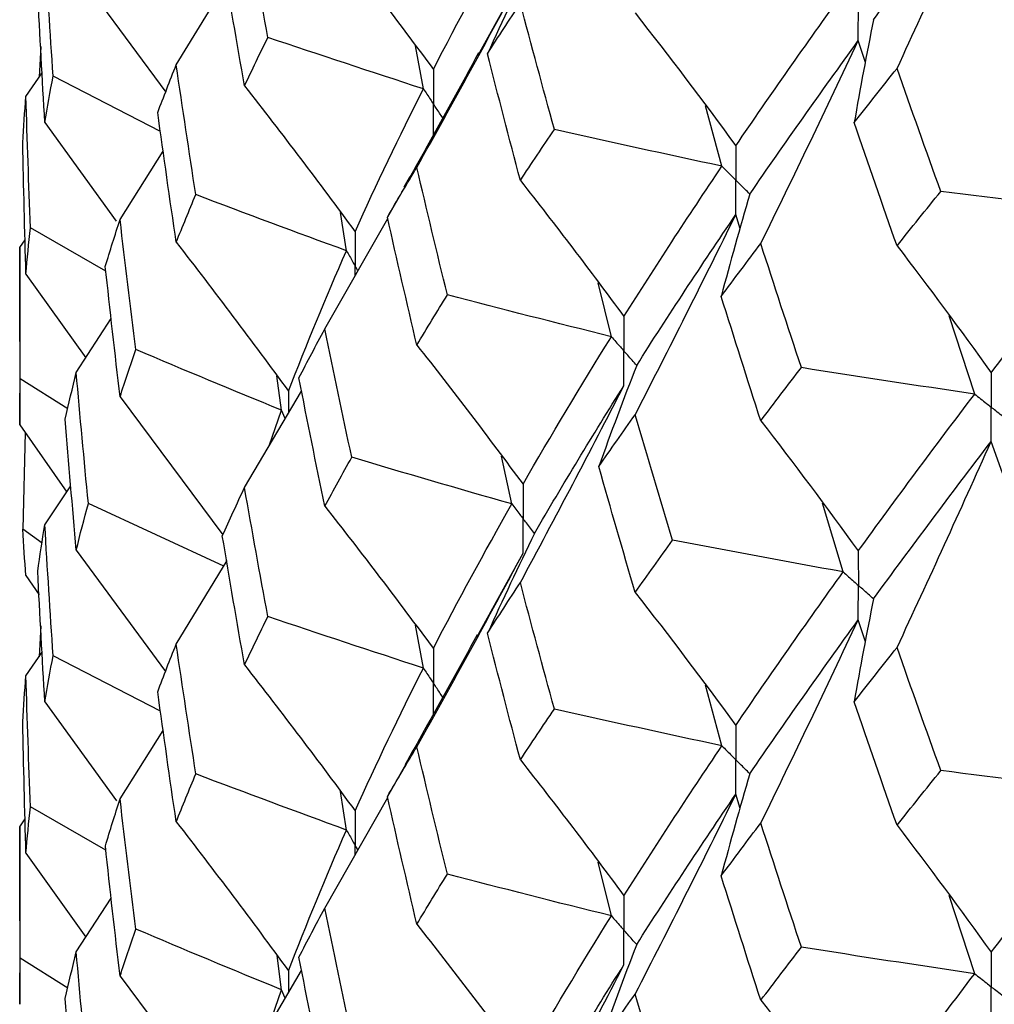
# Paper-space layout '_Isometric' of a CAD drawing. Header units: millimetres. Extents: x -25 to 231, y -14 to 362.
# Tile 14 of 58: x -19.75 to -15.56, y 16.11 to 20.34. Entities that reach past the tile are written whole.
import ezdxf

# ---------------------------------------------------------------- set-up
doc = ezdxf.new("R2010")
doc.units = ezdxf.units.MM

psp = doc.layouts.new('_Isometric')

# ---------------------------------------------------------------- linework, layer by layer
at = {"color": 7, "linetype": 'Continuous', "lineweight": 25}
for p, q in [((-19.5068, 20.5555), (-19.1224, 20.0335)), ((-17.7783, 20.1922), (-17.5859, 20.5432)), ((-19.077, 20.1502), (-18.8574, 20.51)), ((-16.1136, 20.1607), (-16.1446, 20.2547)), ((-19.6596, 20.2298), (-19.6668, 20.0971)), ((-18.0142, 20.0476), (-18.0485, 20.2321)), ((-19.7229, 20.0148), (-19.6534, 20.1166)), ((-19.1449, 19.8641), (-19.6062, 20.1022)), ((-16.7308, 19.7149), (-16.8016, 19.9749)), ((-19.6418, 19.9023), (-19.3346, 19.4783)), ((-19.3184, 19.486), (-19.1329, 19.7801)), ((-18.0963, 19.6236), (-18.1691, 19.4958)), ((-18.3447, 19.3515), (-18.3705, 19.5161)), ((-18.4382, 19.0152), (-18.1678, 19.4902)), ((-16.6528, 19.4456), (-16.6711, 19.5068)), ((-19.3795, 19.2645), (-19.7038, 19.4504)), ((-19.75, 19.3653), (-19.7266, 19.3988)), ((-19.75, 19.3653), (-19.75, 18.6037)), ((-19.7229, 19.2512), (-19.4661, 18.8907)), ((-17.2061, 18.9821), (-17.2624, 19.2136)), ((-19.5068, 18.828), (-19.3564, 19.0599)), ((-15.6439, 18.7354), (-15.7546, 19.0714)), ((-19.5435, 18.6715), (-19.7475, 18.8015)), ((-18.6249, 18.6663), (-18.6438, 18.8132)), ((-19.3184, 18.7236), (-18.8769, 18.1309)), ((-18.7834, 18.3332), (-18.5379, 18.7485)), ((-18.6775, 18.5123), (-18.6249, 18.6663)), ((-19.75, 18.6037), (-19.548, 18.3144)), ((-19.7266, 18.5702), (-19.737, 18.154)), ((-15.525, 18.395), (-15.5737, 18.5312)), ((-17.6343, 18.2629), (-17.6786, 18.4692)), ((-19.6418, 18.1735), (-19.53, 18.3414)), ((-18.8726, 17.9954), (-19.4548, 18.2656)), ((-16.2095, 17.9711), (-16.2982, 18.266)), ((-19.6538, 18.0951), (-19.737, 18.154)), ((-19.5068, 18.0643), (-19.1229, 17.5427)), ((-17.7842, 17.6908), (-17.5859, 18.0516)), ((-19.077, 17.6606), (-18.8574, 18.0204)), ((-19.7229, 17.955), (-19.6669, 17.8728)), ((-19.6596, 17.7394), (-19.6668, 17.6064)), ((-18.0142, 17.5578), (-18.0485, 17.742)), ((-16.1137, 17.6709), (-16.1446, 17.7648)), ((-19.7229, 17.5243), (-19.6534, 17.626)), ((-19.1447, 17.3725), (-19.6062, 17.6109)), ((-16.7308, 17.2233), (-16.8015, 17.4835)), ((-19.6418, 17.4119), (-19.334, 16.9875)), ((-19.3184, 16.9948), (-19.1329, 17.2893)), ((-18.0916, 17.1418), (-18.169, 17.0058)), ((-18.3447, 16.8614), (-18.3706, 17.0263)), ((-18.4382, 16.5256), (-18.1678, 17.0005)), ((-16.6527, 16.954), (-16.6711, 17.0152)), ((-19.3797, 16.7749), (-19.7038, 16.9607)), ((-19.75, 16.8757), (-19.7266, 16.9092)), ((-19.75, 16.8757), (-19.75, 16.1122)), ((-19.7229, 16.7615), (-19.4659, 16.4005)), ((-17.2061, 16.4923), (-17.2624, 16.7234)), ((-19.5068, 16.3375), (-19.3564, 16.5691)), ((-15.6439, 16.2438), (-15.7546, 16.5801)), ((-19.5436, 16.1811), (-19.7475, 16.3109)), ((-18.6249, 16.1748), (-18.6437, 16.3216)), ((-18.7834, 15.8421), (-18.5379, 16.2579)), ((-19.3184, 16.2332), (-18.8763, 15.6404)), ((-18.6774, 16.0216), (-18.6249, 16.1748))]:
    psp.add_line(p, q, dxfattribs=at)
at = {"color": 8, "linetype": 'Continuous', "lineweight": 25}
for p, q in [((-18.5942, 18.7475), (-18.5941, 18.6534)), ((-18.6081, 18.6298), (-18.6249, 18.6663)), ((-18.5942, 16.2559), (-18.5941, 16.1627)), ((-18.6083, 16.1387), (-18.6249, 16.1748))]:
    psp.add_line(p, q, dxfattribs=at)
at = {"color": 7, "linetype": 'Continuous', "lineweight": 25}
for points in [[(-16.079, 20.3449), (-15.9162, 20.5678), (-15.7477, 20.7933), (-15.5737, 21.0211)], [(-15.9781, 20.1353), (-15.8406, 20.4302), (-15.7059, 20.7254), (-15.5737, 21.0211)], [(-18.683, 20.2687), (-18.7173, 20.4537), (-18.7507, 20.6388), (-18.7834, 20.8241)], [(-18.4382, 20.744), (-18.2796, 20.5419), (-18.1241, 20.3376), (-17.9716, 20.1312)], [(-17.9716, 20.1312), (-17.8655, 20.3377), (-17.753, 20.5456), (-17.6343, 20.7546)], [(-19.6062, 20.1022), (-19.6189, 20.2897), (-19.6308, 20.4772), (-19.6418, 20.6647)], [(-18.7834, 20.0604), (-18.816, 20.2456), (-18.8478, 20.4311), (-18.8789, 20.6167)], [(-17.5368, 20.6281), (-17.6063, 20.4853), (-17.6736, 20.3421), (-17.7388, 20.1986)], [(-18.0425, 19.7099), (-17.8874, 19.987), (-17.7352, 20.2647), (-17.5859, 20.5432)], [(-19.6418, 19.9023), (-19.6528, 20.0901), (-19.663, 20.2779), (-19.6724, 20.4658)], [(-16.6711, 19.8029), (-16.5231, 20.0204), (-16.3693, 20.2391), (-16.2095, 20.4609)], [(-17.7388, 20.1986), (-17.6924, 20.2708), (-17.6453, 20.3431), (-17.5974, 20.4157)], [(-17.4514, 19.8729), (-17.5008, 20.0537), (-17.5495, 20.2345), (-17.5974, 20.4157)], [(-17.104, 20.3738), (-16.9569, 20.186), (-16.8125, 19.9957), (-16.6711, 19.8029)], [(-16.079, 20.3449), (-16.1089, 20.1975), (-16.1366, 20.0501), (-16.1621, 19.9025)], [(-18.7834, 20.0604), (-18.7507, 20.1297), (-18.7173, 20.1991), (-18.683, 20.2687)], [(-18.0142, 20.0476), (-18.2382, 20.1202), (-18.4612, 20.1939), (-18.683, 20.2687)], [(-16.6109, 19.595), (-16.4612, 19.8131), (-16.3058, 20.0323), (-16.1446, 20.2547)], [(-16.5637, 19.3822), (-16.4212, 19.6725), (-16.2815, 19.9634), (-16.1446, 20.2547)], [(-17.5974, 19.6537), (-17.6453, 19.8352), (-17.6924, 20.0168), (-17.7388, 20.1986)], [(-19.1565, 19.9457), (-19.1308, 20.0137), (-19.1044, 20.0819), (-19.077, 20.1502)], [(-18.9927, 19.5927), (-19.0216, 19.7783), (-19.0497, 19.9642), (-19.077, 20.1502)], [(-16.1621, 19.9025), (-16.1015, 19.9798), (-16.0401, 20.0574), (-15.9781, 20.1353)], [(-15.7899, 19.6067), (-15.8533, 19.7826), (-15.916, 19.9588), (-15.9781, 20.1353)], [(-19.6418, 19.9023), (-19.6308, 19.9689), (-19.6189, 20.0355), (-19.6062, 20.1022)], [(-18.7834, 20.0604), (-18.6218, 19.8536), (-18.4634, 19.6446), (-18.308, 19.4336)], [(-18.308, 19.4336), (-18.2166, 19.6367), (-18.1186, 19.8414), (-18.0142, 20.0476)], [(-19.737, 19.8157), (-19.7331, 19.8821), (-19.7285, 19.9484), (-19.7229, 20.0148)], [(-19.7038, 19.4504), (-19.711, 19.6385), (-19.7174, 19.8267), (-19.7229, 20.0148)], [(-19.077, 19.3882), (-19.1043, 19.5739), (-19.1308, 19.7597), (-19.1565, 19.9457)], [(-15.9781, 19.3729), (-16.0401, 19.549), (-16.1015, 19.7256), (-16.1621, 19.9025)], [(-17.5974, 19.6537), (-17.5495, 19.7266), (-17.5008, 19.7997), (-17.4514, 19.8729)], [(-16.7308, 19.7149), (-16.9717, 19.7664), (-17.212, 19.8191), (-17.4514, 19.8729)], [(-19.7229, 19.2512), (-19.7285, 19.4393), (-19.7331, 19.6274), (-19.737, 19.8157)], [(-18.1691, 19.4958), (-18.1277, 19.567), (-18.0855, 19.6384), (-18.0425, 19.7099)], [(-17.9113, 19.1616), (-17.9558, 19.3442), (-17.9996, 19.527), (-18.0425, 19.7099)], [(-17.152, 19.0685), (-17.0176, 19.2823), (-16.8771, 19.4979), (-16.7308, 19.7149)], [(-17.5974, 19.6537), (-17.446, 19.4611), (-17.2976, 19.266), (-17.152, 19.0685)], [(-15.9781, 19.3729), (-15.9161, 19.4505), (-15.8533, 19.5284), (-15.7899, 19.6067)], [(-15.0353, 19.5156), (-15.2873, 19.5447), (-15.5388, 19.5751), (-15.7899, 19.6067)], [(-19.077, 19.3882), (-19.0497, 19.4562), (-19.0216, 19.5243), (-18.9927, 19.5927)], [(-18.3447, 19.3515), (-18.5619, 19.4308), (-18.7779, 19.5112), (-18.9927, 19.5927)], [(-16.6109, 19.595), (-16.6541, 19.4488), (-16.6951, 19.3023), (-16.734, 19.1556)], [(-15.5737, 18.8273), (-15.3997, 19.0546), (-15.2203, 19.2833), (-15.0353, 19.5156)], [(-19.3818, 19.2842), (-19.3615, 19.3514), (-19.3404, 19.4187), (-19.3184, 19.486)], [(-19.2501, 18.9266), (-19.2737, 19.1131), (-19.2965, 19.2995), (-19.3184, 19.486)], [(-18.0425, 18.9462), (-18.0855, 19.1292), (-18.1277, 19.3124), (-18.1691, 19.4958)], [(-17.104, 18.6466), (-16.9569, 18.9328), (-16.8126, 19.2195), (-16.6711, 19.5068)], [(-17.0973, 18.8588), (-16.9612, 19.0731), (-16.8191, 19.2892), (-16.6711, 19.5068)], [(-19.7229, 19.2512), (-19.7174, 19.3175), (-19.711, 19.3839), (-19.7038, 19.4504)], [(-19.077, 19.3882), (-18.9129, 19.1767), (-18.752, 18.9631), (-18.5942, 18.7475)], [(-19.7475, 18.8015), (-19.7492, 18.9894), (-19.75, 19.1773), (-19.75, 19.3653)], [(-18.5942, 18.7475), (-18.5176, 18.9481), (-18.4344, 19.1488), (-18.3447, 19.3515)], [(-16.734, 19.1556), (-16.678, 19.2309), (-16.6212, 19.3064), (-16.5637, 19.3822)], [(-16.3892, 18.8491), (-16.4481, 19.0266), (-16.5063, 19.2042), (-16.5637, 19.3822)], [(-15.9781, 19.3729), (-15.8406, 19.1937), (-15.7058, 19.0119), (-15.5737, 18.8273)], [(-19.3184, 18.7236), (-19.3404, 18.9104), (-19.3615, 19.0973), (-19.3818, 19.2842)], [(-18.0425, 18.9462), (-17.9996, 19.0178), (-17.9558, 19.0896), (-17.9113, 19.1616)], [(-17.2061, 18.9821), (-17.4421, 19.0407), (-17.6771, 19.1006), (-17.9113, 19.1616)], [(-16.5637, 18.6202), (-16.6212, 18.7985), (-16.678, 18.9769), (-16.734, 19.1556)], [(-18.5493, 18.805), (-18.5131, 18.8748), (-18.476, 18.9449), (-18.4382, 19.0152)], [(-18.3224, 18.4637), (-18.3618, 18.6473), (-18.4004, 18.8311), (-18.4382, 19.0152)], [(-17.5859, 18.3477), (-17.4656, 18.5571), (-17.3389, 18.7687), (-17.2061, 18.9821)], [(-19.3184, 18.7236), (-19.2965, 18.7912), (-19.2737, 18.8589), (-19.2501, 18.9266)], [(-18.6249, 18.6663), (-18.8346, 18.7521), (-19.043, 18.8388), (-19.2501, 18.9266)], [(-18.0425, 18.9462), (-17.8874, 18.749), (-17.7352, 18.5495), (-17.5859, 18.3477)], [(-17.0973, 18.8588), (-17.1537, 18.7141), (-17.2081, 18.5691), (-17.2602, 18.4239)], [(-16.5637, 18.6202), (-16.5063, 18.6963), (-16.4481, 18.7726), (-16.3892, 18.8491)], [(-15.6439, 18.7354), (-15.8929, 18.7721), (-16.1413, 18.81), (-16.3892, 18.8491)], [(-19.75, 18.6037), (-19.75, 18.6697), (-19.7492, 18.7356), (-19.7475, 18.8015)], [(-19.5539, 18.627), (-19.5391, 18.6939), (-19.5234, 18.7609), (-19.5068, 18.828)], [(-19.4548, 18.2656), (-19.473, 18.453), (-19.4903, 18.6405), (-19.5068, 18.828)], [(-18.4382, 18.2532), (-18.476, 18.437), (-18.513, 18.6208), (-18.5493, 18.805)], [(-17.5974, 17.9249), (-17.446, 18.2067), (-17.2976, 18.4891), (-17.152, 18.7721)], [(-17.5368, 18.1365), (-17.4148, 18.3463), (-17.2865, 18.5583), (-17.152, 18.7721)], [(-16.1446, 18.0611), (-15.9833, 18.2839), (-15.8163, 18.5088), (-15.6439, 18.7354)], [(-19.5068, 18.0643), (-19.5234, 18.2517), (-19.5391, 18.4393), (-19.5539, 18.627)], [(-17.2602, 18.4239), (-17.2089, 18.4979), (-17.1568, 18.5722), (-17.104, 18.6466)], [(-16.9434, 18.1071), (-16.9976, 18.2867), (-17.0512, 18.4666), (-17.104, 18.6466)], [(-16.5637, 18.6202), (-16.4213, 18.4364), (-16.2815, 18.2501), (-16.1446, 18.0611)], [(-16.079, 17.8551), (-15.9162, 18.0784), (-15.7477, 18.3039), (-15.5737, 18.5312)], [(-15.9781, 17.6457), (-15.8407, 17.9405), (-15.7059, 18.2357), (-15.5737, 18.5312)], [(-18.4382, 18.2532), (-18.4004, 18.3232), (-18.3618, 18.3933), (-18.3224, 18.4637)], [(-17.6343, 18.2629), (-17.8647, 18.3287), (-18.094, 18.3957), (-18.3224, 18.4637)], [(-17.104, 17.8829), (-17.1568, 18.063), (-17.2089, 18.2433), (-17.2602, 18.4239)], [(-18.8788, 18.1267), (-18.8478, 18.1954), (-18.816, 18.2643), (-18.7834, 18.3332)], [(-18.6831, 17.779), (-18.7173, 17.9637), (-18.7508, 18.1484), (-18.7834, 18.3332)], [(-19.5068, 18.0643), (-19.4903, 18.1313), (-19.473, 18.1984), (-19.4548, 18.2656)], [(-18.4382, 18.2532), (-18.2796, 18.0515), (-18.124, 17.8475), (-17.9716, 17.6412)], [(-17.9716, 17.6412), (-17.8655, 17.8474), (-17.7531, 18.0539), (-17.6343, 18.2629)], [(-19.6724, 17.9743), (-19.663, 18.0406), (-19.6528, 18.107), (-19.6418, 18.1735)], [(-19.6062, 17.6109), (-19.6189, 17.7983), (-19.6308, 17.9859), (-19.6418, 18.1735)], [(-19.7229, 17.955), (-19.7285, 18.0213), (-19.7331, 18.0877), (-19.737, 18.154)], [(-18.7834, 17.5708), (-18.816, 17.756), (-18.8478, 17.9413), (-18.8788, 18.1267)], [(-17.5368, 18.1365), (-17.6063, 17.9937), (-17.6736, 17.8505), (-17.7388, 17.7071)], [(-17.104, 17.8829), (-17.0512, 17.9574), (-16.9976, 18.0321), (-16.9434, 18.1071)], [(-16.2095, 17.9711), (-16.4548, 18.0152), (-16.6994, 18.0605), (-16.9434, 18.1071)], [(-18.0425, 17.2191), (-17.8873, 17.4958), (-17.7351, 17.7733), (-17.5859, 18.0516)], [(-19.6418, 17.4119), (-19.6528, 17.5994), (-19.663, 17.7868), (-19.6724, 17.9743)], [(-16.6711, 17.3113), (-16.5232, 17.5288), (-16.3692, 17.7489), (-16.2095, 17.9711)], [(-17.7388, 17.7071), (-17.6924, 17.7794), (-17.6453, 17.8521), (-17.5974, 17.9249)], [(-17.4514, 17.3814), (-17.5008, 17.5623), (-17.5495, 17.7435), (-17.5974, 17.9249)], [(-17.104, 17.8829), (-16.9569, 17.6948), (-16.8126, 17.5043), (-16.6711, 17.3113)], [(-16.079, 17.8551), (-16.1089, 17.7078), (-16.1367, 17.5603), (-16.1623, 17.4127)], [(-18.7834, 17.5708), (-18.7507, 17.6401), (-18.7173, 17.7095), (-18.6831, 17.779)], [(-18.0142, 17.5578), (-18.2382, 17.6305), (-18.4612, 17.7042), (-18.6831, 17.779)], [(-16.6109, 17.1034), (-16.4613, 17.3214), (-16.3058, 17.542), (-16.1446, 17.7648)], [(-16.5637, 16.8914), (-16.4213, 17.182), (-16.2815, 17.4732), (-16.1446, 17.7648)], [(-17.5974, 17.163), (-17.6453, 17.3441), (-17.6924, 17.5254), (-17.7388, 17.7071)], [(-19.1566, 17.4558), (-19.1309, 17.524), (-19.1044, 17.5922), (-19.077, 17.6606)], [(-18.9926, 17.1024), (-19.0215, 17.2884), (-19.0497, 17.4745), (-19.077, 17.6606)], [(-19.6418, 17.4119), (-19.6308, 17.4782), (-19.6189, 17.5445), (-19.6062, 17.6109)], [(-16.1623, 17.4127), (-16.1016, 17.4901), (-16.0402, 17.5678), (-15.9781, 17.6457)], [(-15.7898, 17.1168), (-15.8532, 17.2928), (-15.916, 17.4692), (-15.9781, 17.6457)], [(-18.7834, 17.5708), (-18.6218, 17.3639), (-18.4633, 17.1549), (-18.308, 16.9437)], [(-19.737, 17.3259), (-19.7331, 17.3921), (-19.7285, 17.4582), (-19.7229, 17.5243)], [(-19.7038, 16.9607), (-19.711, 17.1486), (-19.7174, 17.3365), (-19.7229, 17.5243)], [(-18.308, 16.9437), (-18.2165, 17.1473), (-18.1185, 17.3521), (-18.0142, 17.5578)], [(-19.077, 16.897), (-19.1044, 17.0831), (-19.1309, 17.2694), (-19.1566, 17.4558)], [(-15.9781, 16.882), (-16.0402, 17.0586), (-16.1016, 17.2355), (-16.1623, 17.4127)], [(-17.5974, 17.163), (-17.5495, 17.2356), (-17.5008, 17.3083), (-17.4514, 17.3814)], [(-16.7308, 17.2233), (-16.9717, 17.2748), (-17.212, 17.3275), (-17.4514, 17.3814)], [(-19.7229, 16.7615), (-19.7285, 16.9497), (-19.7331, 17.1378), (-19.737, 17.3259)], [(-18.169, 17.0058), (-18.1276, 17.0768), (-18.0854, 17.1479), (-18.0425, 17.2191)], [(-17.9114, 16.6718), (-17.9559, 16.8541), (-17.9996, 17.0366), (-18.0425, 17.2191)], [(-17.152, 16.5786), (-17.0176, 16.792), (-16.8772, 17.0062), (-16.7308, 17.2233)], [(-17.5974, 17.163), (-17.446, 16.9706), (-17.2975, 16.7758), (-17.152, 16.5786)], [(-19.077, 16.897), (-19.0497, 16.9653), (-19.0215, 17.0338), (-18.9926, 17.1024)], [(-18.3447, 16.8614), (-18.5618, 16.9407), (-18.7778, 17.021), (-18.9926, 17.1024)], [(-16.6109, 17.1034), (-16.6541, 16.9572), (-16.6951, 16.8107), (-16.734, 16.6641)], [(-15.9781, 16.882), (-15.916, 16.96), (-15.8532, 17.0382), (-15.7898, 17.1168)], [(-15.0353, 17.0258), (-15.2872, 17.0549), (-15.5388, 17.0852), (-15.7898, 17.1168)], [(-15.5737, 16.3357), (-15.3998, 16.563), (-15.2202, 16.7932), (-15.0353, 17.0258)], [(-19.3817, 16.7927), (-19.3615, 16.8599), (-19.3404, 16.9273), (-19.3184, 16.9948)], [(-19.2501, 16.4353), (-19.2737, 16.6216), (-19.2965, 16.8081), (-19.3184, 16.9948)], [(-18.0425, 16.4567), (-18.0855, 16.6396), (-18.1276, 16.8226), (-18.169, 17.0058)], [(-17.104, 16.1557), (-16.9569, 16.4416), (-16.8125, 16.7281), (-16.6711, 17.0152)], [(-17.0973, 16.369), (-16.9612, 16.5829), (-16.8192, 16.7977), (-16.6711, 17.0152)], [(-19.7229, 16.7615), (-19.7174, 16.8279), (-19.711, 16.8943), (-19.7038, 16.9607)], [(-19.077, 16.897), (-18.913, 16.6853), (-18.7521, 16.4716), (-18.5942, 16.2559)], [(-16.734, 16.6641), (-16.678, 16.7396), (-16.6212, 16.8153), (-16.5637, 16.8914)], [(-16.3892, 16.3576), (-16.4481, 16.5352), (-16.5063, 16.7132), (-16.5637, 16.8914)], [(-19.7475, 16.3109), (-19.7492, 16.4992), (-19.75, 16.6875), (-19.75, 16.8757)], [(-18.5942, 16.2559), (-18.5177, 16.4562), (-18.4344, 16.6582), (-18.3447, 16.8614)], [(-15.9781, 16.882), (-15.8407, 16.7025), (-15.7059, 16.5204), (-15.5737, 16.3357)], [(-19.3184, 16.2332), (-19.3404, 16.4197), (-19.3615, 16.6061), (-19.3817, 16.7927)], [(-18.0425, 16.4567), (-17.9996, 16.5282), (-17.9559, 16.5999), (-17.9114, 16.6718)], [(-17.2061, 16.4923), (-17.4421, 16.551), (-17.6772, 16.6108), (-17.9114, 16.6718)], [(-16.5637, 16.1295), (-16.6212, 16.3074), (-16.678, 16.4855), (-16.734, 16.6641)], [(-18.5494, 16.315), (-18.5131, 16.3851), (-18.4761, 16.4553), (-18.4382, 16.5256)], [(-18.3223, 15.9735), (-18.3617, 16.1574), (-18.4004, 16.3414), (-18.4382, 16.5256)], [(-17.5859, 15.8578), (-17.4655, 16.0678), (-17.3388, 16.2794), (-17.2061, 16.4923)], [(-19.3184, 16.2332), (-19.2965, 16.3005), (-19.2737, 16.3678), (-19.2501, 16.4353)], [(-18.6249, 16.1748), (-18.8346, 16.2606), (-19.043, 16.3474), (-19.2501, 16.4353)], [(-18.0425, 16.4567), (-17.8873, 16.2594), (-17.7351, 16.0597), (-17.5859, 15.8578)], [(-17.0973, 16.369), (-17.1537, 16.2242), (-17.208, 16.0792), (-17.2601, 15.9339)], [(-16.5637, 16.1295), (-16.5063, 16.2052), (-16.4481, 16.2812), (-16.3892, 16.3576)], [(-15.6439, 16.2438), (-15.8929, 16.2805), (-16.1413, 16.3184), (-16.3892, 16.3576)], [(-19.75, 16.1122), (-19.75, 16.1784), (-19.7492, 16.2446), (-19.7475, 16.3109)], [(-19.5539, 16.1371), (-19.539, 16.2039), (-19.5234, 16.2707), (-19.5068, 16.3375)], [(-19.4548, 15.776), (-19.473, 15.9632), (-19.4903, 16.1503), (-19.5068, 16.3375)], [(-18.4382, 15.762), (-18.4761, 15.9461), (-18.5131, 16.1305), (-18.5494, 16.315)], [(-17.5974, 15.4354), (-17.446, 15.7171), (-17.2976, 15.9994), (-17.152, 16.2824)], [(-17.5368, 15.6465), (-17.4147, 15.8569), (-17.2864, 16.069), (-17.152, 16.2824)], [(-16.1446, 15.5712), (-15.9833, 15.7936), (-15.8164, 16.0171), (-15.6439, 16.2438)], [(-19.5068, 15.5747), (-19.5234, 15.7621), (-19.539, 15.9496), (-19.5539, 16.1371)], [(-17.2601, 15.9339), (-17.2088, 16.0077), (-17.1568, 16.0816), (-17.104, 16.1557)], [(-16.9435, 15.6173), (-16.9977, 15.7966), (-17.0512, 15.9761), (-17.104, 16.1557)], [(-16.5637, 16.1295), (-16.4212, 15.946), (-16.2815, 15.7599), (-16.1446, 15.5712)]]:
    psp.add_open_spline(points, degree=3, dxfattribs=at)
for points, knots in [([(-16.1446, 20.2547), (-16.1445, 20.2946), (-16.1444, 20.3346), (-16.1444, 20.3745), (-16.1444, 20.3839), (-16.1444, 20.3934), (-16.1444, 20.4028)], [0, 0, 0, 0, 0.0001466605, 0.0001466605, 0.0001466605, 0.0001813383, 0.0001813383, 0.0001813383, 0.0001813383]), ([(-17.7769, 20.2023), (-17.8528, 20.0637), (-17.9588, 19.8701), (-18.0671, 19.6788), (-18.0979, 19.6245)], [0, 0, 0, 0, 0.716133, 1, 1, 1, 1]), ([(-17.9716, 20.1312), (-17.9715, 20.0912), (-17.9714, 20.0513), (-17.9714, 20.0113), (-17.9714, 20.0019), (-17.9714, 19.9924), (-17.9714, 19.983)], [0, 0, 0, 0, 0.0001467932, 0.0001467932, 0.0001467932, 0.0001814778, 0.0001814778, 0.0001814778, 0.0001814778]), ([(-18.0142, 20.0476), (-18.0041, 20.0323), (-17.994, 20.017), (-17.9838, 20.0017), (-17.9797, 19.9955), (-17.9756, 19.9892), (-17.9714, 19.983)], [0, 0, 0, 0, 0.0000851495, 0.0000851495, 0.0000851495, 0.0001198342, 0.0001198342, 0.0001198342, 0.0001198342]), ([(-16.6711, 19.8029), (-16.6711, 19.763), (-16.671, 19.7231), (-16.671, 19.6832), (-16.671, 19.6738), (-16.671, 19.6643), (-16.671, 19.6549)], [0, 0, 0, 0, 0.000146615, 0.000146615, 0.000146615, 0.0001812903, 0.0001812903, 0.0001812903, 0.0001812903]), ([(-16.7308, 19.7149), (-16.7166, 19.7007), (-16.7025, 19.6864), (-16.6883, 19.6722), (-16.6825, 19.6665), (-16.6768, 19.6607), (-16.671, 19.6549)], [0, 0, 0, 0, 0.0000852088, 0.0000852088, 0.0000852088, 0.0001198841, 0.0001198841, 0.0001198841, 0.0001198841]), ([(-16.6711, 19.5068), (-16.6711, 19.5467), (-16.671, 19.5867), (-16.671, 19.6266), (-16.671, 19.636), (-16.671, 19.6455), (-16.671, 19.6549)], [0, 0, 0, 0, 0.0001466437, 0.0001466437, 0.0001466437, 0.000181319, 0.000181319, 0.000181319, 0.000181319]), ([(-16.6109, 19.595), (-16.6252, 19.6092), (-16.6394, 19.6234), (-16.6536, 19.6376), (-16.6594, 19.6433), (-16.6652, 19.6491), (-16.671, 19.6549)], [0, 0, 0, 0, 0.0000852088, 0.0000852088, 0.0000852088, 0.0001198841, 0.0001198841, 0.0001198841, 0.0001198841]), ([(-18.308, 19.4336), (-18.3079, 19.3937), (-18.3079, 19.3538), (-18.3078, 19.3139), (-18.3078, 19.3045), (-18.3078, 19.2951), (-18.3078, 19.2856)], [0, 0, 0, 0, 0.0001466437, 0.0001466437, 0.0001466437, 0.000181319, 0.000181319, 0.000181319, 0.000181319]), ([(-18.3447, 19.3515), (-18.336, 19.3359), (-18.3273, 19.3203), (-18.3185, 19.3047), (-18.315, 19.2983), (-18.3114, 19.292), (-18.3078, 19.2856)], [0, 0, 0, 0, 0.0000852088, 0.0000852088, 0.0000852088, 0.0001198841, 0.0001198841, 0.0001198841, 0.0001198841]), ([(-17.152, 19.0685), (-17.1519, 19.0286), (-17.1519, 18.9886), (-17.1519, 18.9487), (-17.1519, 18.9393), (-17.1519, 18.9298), (-17.1519, 18.9204)], [0, 0, 0, 0, 0.0001467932, 0.0001467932, 0.0001467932, 0.0001814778, 0.0001814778, 0.0001814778, 0.0001814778]), ([(-17.2061, 18.9821), (-17.1933, 18.9674), (-17.1805, 18.9528), (-17.1676, 18.9382), (-17.1624, 18.9323), (-17.1571, 18.9263), (-17.1519, 18.9204)], [0, 0, 0, 0, 0.0000851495, 0.0000851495, 0.0000851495, 0.0001198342, 0.0001198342, 0.0001198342, 0.0001198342]), ([(-17.152, 18.7721), (-17.1519, 18.8121), (-17.1519, 18.8521), (-17.1519, 18.892), (-17.1519, 18.9015), (-17.1519, 18.9109), (-17.1519, 18.9204)], [0, 0, 0, 0, 0.0001467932, 0.0001467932, 0.0001467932, 0.0001814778, 0.0001814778, 0.0001814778, 0.0001814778]), ([(-17.0973, 18.8588), (-17.1103, 18.8734), (-17.1232, 18.8879), (-17.1361, 18.9025), (-17.1414, 18.9085), (-17.1466, 18.9144), (-17.1519, 18.9204)], [0, 0, 0, 0, 0.0000851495, 0.0000851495, 0.0000851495, 0.0001198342, 0.0001198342, 0.0001198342, 0.0001198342]), ([(-15.5737, 18.8273), (-15.5736, 18.7875), (-15.5736, 18.7476), (-15.5736, 18.7077), (-15.5736, 18.6982), (-15.5736, 18.6888), (-15.5736, 18.6794)], [0, 0, 0, 0, 0.000146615, 0.000146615, 0.000146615, 0.0001812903, 0.0001812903, 0.0001812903, 0.0001812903]), ([(-15.6439, 18.7354), (-15.6273, 18.7221), (-15.6106, 18.7088), (-15.5939, 18.6956), (-15.5872, 18.6902), (-15.5804, 18.6848), (-15.5736, 18.6794)], [0, 0, 0, 0, 0.0000852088, 0.0000852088, 0.0000852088, 0.0001198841, 0.0001198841, 0.0001198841, 0.0001198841]), ([(-15.5737, 18.5312), (-15.5736, 18.5712), (-15.5736, 18.6111), (-15.5736, 18.651), (-15.5736, 18.6605), (-15.5736, 18.6699), (-15.5736, 18.6794)], [0, 0, 0, 0, 0.0001466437, 0.0001466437, 0.0001466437, 0.000181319, 0.000181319, 0.000181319, 0.000181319]), ([(-15.503, 18.6234), (-15.5197, 18.6367), (-15.5365, 18.6499), (-15.5532, 18.6632), (-15.56, 18.6686), (-15.5668, 18.674), (-15.5736, 18.6794)], [0, 0, 0, 0, 0.0000852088, 0.0000852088, 0.0000852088, 0.0001198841, 0.0001198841, 0.0001198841, 0.0001198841]), ([(-17.5859, 18.3477), (-17.5858, 18.3078), (-17.5858, 18.2679), (-17.5858, 18.228), (-17.5858, 18.2186), (-17.5858, 18.2091), (-17.5858, 18.1997)], [0, 0, 0, 0, 0.0001466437, 0.0001466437, 0.0001466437, 0.000181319, 0.000181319, 0.000181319, 0.000181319]), ([(-17.6343, 18.2629), (-17.6229, 18.2479), (-17.6114, 18.233), (-17.5998, 18.218), (-17.5951, 18.2119), (-17.5905, 18.2058), (-17.5858, 18.1997)], [0, 0, 0, 0, 0.0000852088, 0.0000852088, 0.0000852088, 0.0001198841, 0.0001198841, 0.0001198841, 0.0001198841]), ([(-17.5859, 18.0516), (-17.5858, 18.0915), (-17.5858, 18.1315), (-17.5858, 18.1714), (-17.5858, 18.1808), (-17.5858, 18.1902), (-17.5858, 18.1997)], [0, 0, 0, 0, 0.000146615, 0.000146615, 0.000146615, 0.0001812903, 0.0001812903, 0.0001812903, 0.0001812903]), ([(-17.5368, 18.1365), (-17.5484, 18.1515), (-17.5601, 18.1664), (-17.5716, 18.1814), (-17.5763, 18.1875), (-17.581, 18.1936), (-17.5858, 18.1997)], [0, 0, 0, 0, 0.0000852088, 0.0000852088, 0.0000852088, 0.0001198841, 0.0001198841, 0.0001198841, 0.0001198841]), ([(-16.1446, 18.0611), (-16.1445, 18.0212), (-16.1444, 17.9813), (-16.1444, 17.9413), (-16.1444, 17.9319), (-16.1444, 17.9225), (-16.1444, 17.913)], [0, 0, 0, 0, 0.0001467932, 0.0001467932, 0.0001467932, 0.0001814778, 0.0001814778, 0.0001814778, 0.0001814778]), ([(-16.2095, 17.9711), (-16.1941, 17.9573), (-16.1787, 17.9436), (-16.1633, 17.9298), (-16.157, 17.9242), (-16.1507, 17.9186), (-16.1444, 17.913)], [0, 0, 0, 0, 0.0000851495, 0.0000851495, 0.0000851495, 0.0001198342, 0.0001198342, 0.0001198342, 0.0001198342]), ([(-16.1446, 17.7648), (-16.1445, 17.8048), (-16.1444, 17.8447), (-16.1444, 17.8847), (-16.1444, 17.8941), (-16.1444, 17.9036), (-16.1444, 17.913)], [0, 0, 0, 0, 0.0001467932, 0.0001467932, 0.0001467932, 0.0001814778, 0.0001814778, 0.0001814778, 0.0001814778]), ([(-16.079, 17.8551), (-16.0945, 17.8688), (-16.11, 17.8825), (-16.1255, 17.8962), (-16.1318, 17.9018), (-16.1381, 17.9074), (-16.1444, 17.913)], [0, 0, 0, 0, 0.0000851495, 0.0000851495, 0.0000851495, 0.0001198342, 0.0001198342, 0.0001198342, 0.0001198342]), ([(-17.783, 17.7006), (-17.8584, 17.5629), (-17.9609, 17.3761), (-18.0656, 17.1914), (-18.0931, 17.1427)], [0, 0, 0, 0, 0.73661, 1, 1, 1, 1]), ([(-17.9716, 17.6412), (-17.9715, 17.6013), (-17.9714, 17.5614), (-17.9714, 17.5215), (-17.9714, 17.5121), (-17.9714, 17.5026), (-17.9714, 17.4932)], [0, 0, 0, 0, 0.0001466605, 0.0001466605, 0.0001466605, 0.0001813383, 0.0001813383, 0.0001813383, 0.0001813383]), ([(-18.0142, 17.5578), (-18.0041, 17.5425), (-17.994, 17.5272), (-17.9838, 17.5119), (-17.9797, 17.5057), (-17.9756, 17.4994), (-17.9714, 17.4932)], [0, 0, 0, 0, 0.0000851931, 0.0000851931, 0.0000851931, 0.0001198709, 0.0001198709, 0.0001198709, 0.0001198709]), ([(-16.6711, 17.3113), (-16.6711, 17.2714), (-16.671, 17.2315), (-16.671, 17.1916), (-16.671, 17.1821), (-16.671, 17.1727), (-16.671, 17.1633)], [0, 0, 0, 0, 0.0001466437, 0.0001466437, 0.0001466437, 0.000181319, 0.000181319, 0.000181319, 0.000181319]), ([(-16.7308, 17.2233), (-16.7166, 17.209), (-16.7025, 17.1948), (-16.6883, 17.1806), (-16.6825, 17.1748), (-16.6768, 17.169), (-16.671, 17.1633)], [0, 0, 0, 0, 0.0000852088, 0.0000852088, 0.0000852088, 0.0001198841, 0.0001198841, 0.0001198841, 0.0001198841]), ([(-16.6711, 17.0152), (-16.6711, 17.0551), (-16.671, 17.095), (-16.671, 17.1349), (-16.671, 17.1444), (-16.671, 17.1538), (-16.671, 17.1633)], [0, 0, 0, 0, 0.000146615, 0.000146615, 0.000146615, 0.0001812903, 0.0001812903, 0.0001812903, 0.0001812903]), ([(-16.6109, 17.1034), (-16.6252, 17.1176), (-16.6394, 17.1317), (-16.6536, 17.1459), (-16.6594, 17.1517), (-16.6652, 17.1575), (-16.671, 17.1633)], [0, 0, 0, 0, 0.0000852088, 0.0000852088, 0.0000852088, 0.0001198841, 0.0001198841, 0.0001198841, 0.0001198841]), ([(-18.308, 16.9437), (-18.3079, 16.9038), (-18.3079, 16.8639), (-18.3078, 16.8239), (-18.3078, 16.8145), (-18.3078, 16.805), (-18.3078, 16.7956)], [0, 0, 0, 0, 0.0001467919, 0.0001467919, 0.0001467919, 0.0001814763, 0.0001814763, 0.0001814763, 0.0001814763]), ([(-18.3447, 16.8614), (-18.336, 16.8458), (-18.3273, 16.8302), (-18.3185, 16.8146), (-18.315, 16.8083), (-18.3114, 16.8019), (-18.3078, 16.7956)], [0, 0, 0, 0, 0.0000851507, 0.0000851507, 0.0000851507, 0.0001198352, 0.0001198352, 0.0001198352, 0.0001198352]), ([(-17.152, 16.5786), (-17.1519, 16.5387), (-17.1519, 16.4988), (-17.1519, 16.4589), (-17.1519, 16.4494), (-17.1519, 16.44), (-17.1519, 16.4306)], [0, 0, 0, 0, 0.0001466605, 0.0001466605, 0.0001466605, 0.0001813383, 0.0001813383, 0.0001813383, 0.0001813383]), ([(-17.2061, 16.4923), (-17.1933, 16.4776), (-17.1805, 16.463), (-17.1676, 16.4484), (-17.1624, 16.4425), (-17.1571, 16.4365), (-17.1519, 16.4306)], [0, 0, 0, 0, 0.0000851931, 0.0000851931, 0.0000851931, 0.0001198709, 0.0001198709, 0.0001198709, 0.0001198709]), ([(-17.152, 16.2824), (-17.1519, 16.3224), (-17.1519, 16.3623), (-17.1519, 16.4022), (-17.1519, 16.4117), (-17.1519, 16.4211), (-17.1519, 16.4306)], [0, 0, 0, 0, 0.0001466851, 0.0001466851, 0.0001466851, 0.0001813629, 0.0001813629, 0.0001813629, 0.0001813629]), ([(-17.0973, 16.369), (-17.1103, 16.3835), (-17.1232, 16.3981), (-17.1361, 16.4127), (-17.1414, 16.4187), (-17.1466, 16.4246), (-17.1519, 16.4306)], [0, 0, 0, 0, 0.0000851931, 0.0000851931, 0.0000851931, 0.0001198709, 0.0001198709, 0.0001198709, 0.0001198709]), ([(-15.5737, 16.3357), (-15.5736, 16.2958), (-15.5736, 16.2559), (-15.5736, 16.216), (-15.5736, 16.2066), (-15.5736, 16.1972), (-15.5736, 16.1877)], [0, 0, 0, 0, 0.0001466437, 0.0001466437, 0.0001466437, 0.000181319, 0.000181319, 0.000181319, 0.000181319]), ([(-15.6439, 16.2438), (-15.6273, 16.2305), (-15.6106, 16.2172), (-15.5939, 16.2039), (-15.5872, 16.1985), (-15.5804, 16.1931), (-15.5736, 16.1877)], [0, 0, 0, 0, 0.0000852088, 0.0000852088, 0.0000852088, 0.0001198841, 0.0001198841, 0.0001198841, 0.0001198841]), ([(-15.5737, 16.0396), (-15.5736, 16.0796), (-15.5736, 16.1195), (-15.5736, 16.1594), (-15.5736, 16.1688), (-15.5736, 16.1783), (-15.5736, 16.1877)], [0, 0, 0, 0, 0.000146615, 0.000146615, 0.000146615, 0.0001812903, 0.0001812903, 0.0001812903, 0.0001812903]), ([(-15.503, 16.1318), (-15.5197, 16.145), (-15.5365, 16.1583), (-15.5532, 16.1715), (-15.56, 16.1769), (-15.5668, 16.1823), (-15.5736, 16.1877)], [0, 0, 0, 0, 0.0000852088, 0.0000852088, 0.0000852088, 0.0001198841, 0.0001198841, 0.0001198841, 0.0001198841])]:
    psp.add_open_spline(points, degree=3, knots=knots, dxfattribs=at)
at = {"color": 8, "linetype": 'Continuous', "lineweight": 25}
for points, knots in [([(-17.9716, 19.8496), (-17.9715, 19.8846), (-17.9714, 19.9291), (-17.9714, 19.9736), (-17.9714, 19.983)], [0, 0, 0, 0, 0.78769, 1, 1, 1, 1]), ([(-17.9312, 19.9228), (-17.9405, 19.9366), (-17.9497, 19.9505), (-17.959, 19.9643), (-17.9631, 19.9705), (-17.9673, 19.9768), (-17.9714, 19.983)], [0.0000079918, 0.0000079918, 0.0000079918, 0.0000079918, 0.0000851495, 0.0000851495, 0.0000851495, 0.0001198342, 0.0001198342, 0.0001198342, 0.0001198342]), ([(-18.3079, 19.2441), (-18.3079, 19.2485), (-18.3078, 19.2624), (-18.3078, 19.2762), (-18.3078, 19.2856)], [0, 0, 0, 0, 0.317417, 1, 1, 1, 1]), ([(-18.2961, 19.2648), (-18.2964, 19.2654), (-18.2968, 19.266), (-18.2971, 19.2666), (-18.3007, 19.2729), (-18.3043, 19.2793), (-18.3078, 19.2856)], [0.00008195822, 0.00008195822, 0.00008195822, 0.00008195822, 0.00008520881, 0.00008520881, 0.00008520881, 0.00011988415, 0.00011988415, 0.00011988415, 0.00011988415]), ([(-17.9716, 17.3594), (-17.9715, 17.3945), (-17.9714, 17.4392), (-17.9714, 17.4838), (-17.9714, 17.4932)], [0, 0, 0, 0, 0.788339, 1, 1, 1, 1]), ([(-17.931, 17.4327), (-17.9404, 17.4466), (-17.9497, 17.4606), (-17.959, 17.4745), (-17.9631, 17.4807), (-17.9673, 17.487), (-17.9714, 17.4932)], [0.0000076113, 0.0000076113, 0.0000076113, 0.0000076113, 0.0000851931, 0.0000851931, 0.0000851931, 0.0001198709, 0.0001198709, 0.0001198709, 0.0001198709]), ([(-18.3079, 16.7545), (-18.3079, 16.7588), (-18.3078, 16.7725), (-18.3078, 16.7862), (-18.3078, 16.7956)], [0, 0, 0, 0, 0.310128, 1, 1, 1, 1]), ([(-18.2962, 16.775), (-18.2965, 16.7755), (-18.2968, 16.776), (-18.2971, 16.7766), (-18.3007, 16.7829), (-18.3043, 16.7892), (-18.3078, 16.7956)], [0.00008229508, 0.00008229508, 0.00008229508, 0.00008229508, 0.00008515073, 0.00008515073, 0.00008515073, 0.0001198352, 0.0001198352, 0.0001198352, 0.0001198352])]:
    psp.add_open_spline(points, degree=3, knots=knots, dxfattribs=at)

doc.saveas('drawing.dxf')
